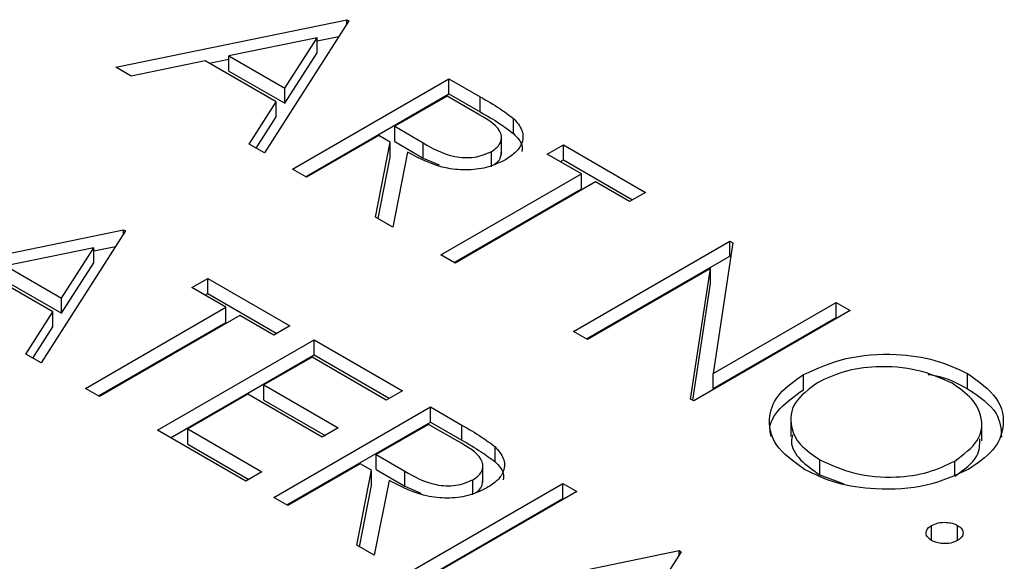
# Model space of a CAD drawing. Header units: inches. Extents: x 1802 to 2468, y -208 to -72.
# Tile 89 of 256: x 1860.893 to 1861.427, y -183.795 to -183.502. Entities that reach past the tile are written whole.
import ezdxf

# ---------------------------------------------------------------- set-up
doc = ezdxf.new("R2010")
doc.units = ezdxf.units.IN
doc.header["$LTSCALE"] = 0.5
doc.header["$MEASUREMENT"] = 0
doc.layers.add('SID-M-S', color=105, linetype='Continuous')

msp = doc.modelspace()

# ---------------------------------------------------------------- linework, layer by layer
at = {"layer": 'SID-M-S'}
for p, q in [((1860.94498, -183.52768), (1861.07008, -183.50193)), ((1861.07117, -183.50255), (1861.02548, -183.57415)), ((1861.07008, -183.50193), (1861.07117, -183.50255)), ((1861.07008, -183.50426), (1861.07008, -183.50193)), ((1861.054, -183.5134), (1861.0658, -183.51097)), ((1861.054, -183.51174), (1861.00622, -183.52158)), ((1861.03655, -183.53909), (1861.054, -183.51174)), ((1861.054, -183.5199), (1861.054, -183.51174)), ((1861.00622, -183.52975), (1861.00622, -183.52158)), ((1861.00622, -183.52158), (1861.03655, -183.53909)), ((1861.03655, -183.54725), (1861.054, -183.5199)), ((1860.99339, -183.52422), (1860.95329, -183.53247)), ((1861.03186, -183.54643), (1860.99339, -183.52422)), ((1860.9955, -183.52544), (1861.00622, -183.52324)), ((1860.95329, -183.53247), (1860.94498, -183.52768)), ((1861.00622, -183.52975), (1861.03655, -183.54725)), ((1861.04071, -183.58294), (1861.12556, -183.53396)), ((1861.12556, -183.53396), (1861.14254, -183.54376)), ((1861.12556, -183.54212), (1861.12556, -183.53396)), ((1861.03655, -183.54725), (1861.03655, -183.53909)), ((1861.04778, -183.58702), (1861.12556, -183.54212)), ((1861.12556, -183.54212), (1861.14254, -183.55192)), ((1861.0172, -183.56937), (1861.03186, -183.54643)), ((1861.03186, -183.55459), (1861.03186, -183.54643)), ((1861.12448, -183.54338), (1861.09619, -183.5597)), ((1861.14039, -183.55256), (1861.12448, -183.54338)), ((1861.14254, -183.55192), (1861.14254, -183.54376)), ((1861.02101, -183.57157), (1861.03186, -183.55459)), ((1861.16061, -183.56369), (1861.16061, -183.55552)), ((1861.09619, -183.5597), (1861.11161, -183.56874)), ((1861.09619, -183.56787), (1861.09619, -183.5597)), ((1861.02548, -183.57415), (1861.0172, -183.56937)), ((1861.08749, -183.56473), (1861.04833, -183.58734)), ((1861.08569, -183.6089), (1861.09368, -183.5683)), ((1861.09368, -183.5683), (1861.08749, -183.56473)), ((1861.09368, -183.57646), (1861.09368, -183.5683)), ((1861.09619, -183.56787), (1861.11161, -183.57691)), ((1861.11161, -183.57691), (1861.11161, -183.56874)), ((1861.15399, -183.57493), (1861.15399, -183.56473)), ((1861.17887, -183.57478), (1861.18757, -183.56975)), ((1861.18757, -183.56975), (1861.23217, -183.5955)), ((1861.18757, -183.57792), (1861.18757, -183.56975)), ((1861.10309, -183.57374), (1861.0951, -183.61434)), ((1861.14858, -183.58159), (1861.14858, -183.57342)), ((1861.19736, -183.58545), (1861.17887, -183.57478)), ((1861.08713, -183.60974), (1861.09368, -183.57646)), ((1861.11161, -183.57691), (1861.12028, -183.5806)), ((1861.18594, -183.57886), (1861.18757, -183.57792)), ((1861.18757, -183.57792), (1861.2251, -183.59958)), ((1861.04833, -183.58734), (1861.04071, -183.58294)), ((1861.12121, -183.62941), (1861.19736, -183.58545)), ((1861.19736, -183.59362), (1861.19736, -183.58545)), ((1861.20498, -183.58985), (1861.12883, -183.63381)), ((1861.22347, -183.60052), (1861.20498, -183.58985)), ((1861.12828, -183.63349), (1861.19736, -183.59362)), ((1861.23217, -183.5955), (1861.22347, -183.60052)), ((1861.0951, -183.61434), (1861.08569, -183.6089)), ((1860.82396, -183.6415), (1860.94906, -183.61575)), ((1860.95015, -183.61638), (1860.90446, -183.68797)), ((1860.94906, -183.61575), (1860.95015, -183.61638)), ((1860.94906, -183.61809), (1860.94906, -183.61575)), ((1861.19301, -183.67086), (1861.27786, -183.62188)), ((1861.27946, -183.6228), (1861.26874, -183.69371)), ((1861.27786, -183.62188), (1861.27946, -183.6228)), ((1861.27786, -183.63004), (1861.27786, -183.62188)), ((1860.93298, -183.62557), (1860.8852, -183.63541)), ((1860.91552, -183.65291), (1860.93298, -183.62557)), ((1860.93298, -183.62723), (1860.94477, -183.6248)), ((1860.93298, -183.63373), (1860.93298, -183.62557)), ((1860.91552, -183.66108), (1860.93298, -183.63373)), ((1861.12883, -183.63381), (1861.12121, -183.62941)), ((1861.20008, -183.67494), (1861.27786, -183.63004)), ((1861.27786, -183.63004), (1861.27833, -183.63031)), ((1860.91083, -183.66025), (1860.87237, -183.63805)), ((1860.8852, -183.63541), (1860.91552, -183.65291)), ((1861.26726, -183.63679), (1861.20063, -183.67526)), ((1861.25655, -183.70754), (1861.26726, -183.63679)), ((1861.26726, -183.64496), (1861.26726, -183.63679)), ((1860.8852, -183.64357), (1860.91552, -183.66108)), ((1860.98605, -183.64715), (1860.99475, -183.64213)), ((1860.99475, -183.64213), (1861.03935, -183.66788)), ((1860.99475, -183.65029), (1860.99475, -183.64213)), ((1861.00454, -183.65783), (1860.98605, -183.64715)), ((1861.25768, -183.7082), (1861.26726, -183.64496)), ((1860.91552, -183.66108), (1860.91552, -183.65291)), ((1860.99312, -183.65124), (1860.99475, -183.65029)), ((1860.99475, -183.65029), (1861.03228, -183.67196)), ((1861.26874, -183.69371), (1861.33552, -183.65516)), ((1861.33552, -183.65516), (1861.34313, -183.65956)), ((1861.33552, -183.66333), (1861.33552, -183.65516)), ((1860.89618, -183.6832), (1860.91083, -183.66025)), ((1860.91083, -183.66842), (1860.91083, -183.66025)), ((1860.92839, -183.70179), (1861.00454, -183.65783)), ((1861.00454, -183.66599), (1861.00454, -183.65783)), ((1861.34313, -183.65956), (1861.25828, -183.70854)), ((1861.01215, -183.66223), (1860.936, -183.70619)), ((1861.03065, -183.6729), (1861.01215, -183.66223)), ((1861.26874, -183.70188), (1861.33552, -183.66333)), ((1861.33552, -183.66333), (1861.33606, -183.66364)), ((1860.89999, -183.68539), (1860.91083, -183.66842)), ((1860.93546, -183.70587), (1861.00454, -183.66599)), ((1861.03935, -183.66788), (1861.03065, -183.6729)), ((1861.20063, -183.67526), (1861.19301, -183.67086)), ((1860.96755, -183.7244), (1861.05241, -183.67541)), ((1861.05241, -183.67541), (1861.10027, -183.70305)), ((1861.05241, -183.68358), (1861.05241, -183.67541)), ((1860.90446, -183.68797), (1860.89618, -183.6832)), ((1860.97462, -183.72848), (1861.05241, -183.68358)), ((1861.05132, -183.68483), (1861.02521, -183.69991)), ((1861.09157, -183.70807), (1861.05132, -183.68483)), ((1861.05241, -183.68358), (1861.0932, -183.70713)), ((1861.26874, -183.70188), (1861.26874, -183.69371)), ((1861.31774, -183.70248), (1861.31774, -183.69431)), ((1861.40677, -183.70195), (1861.40677, -183.69378)), ((1860.936, -183.70619), (1860.92839, -183.70179)), ((1861.02521, -183.69991), (1861.06546, -183.72314)), ((1861.02521, -183.70807), (1861.02521, -183.69991)), ((1861.10027, -183.70305), (1861.09157, -183.70807)), ((1861.01651, -183.70493), (1860.98387, -183.72377)), ((1861.05676, -183.72817), (1861.01651, -183.70493)), ((1861.02521, -183.70807), (1861.05839, -183.72722)), ((1861.25828, -183.70854), (1861.25655, -183.70754)), ((1861.03065, -183.76082), (1861.1155, -183.71184)), ((1861.1155, -183.71184), (1861.13248, -183.72164)), ((1861.1155, -183.72), (1861.1155, -183.71184)), ((1861.31091, -183.71772), (1861.31091, -183.72793)), ((1861.01542, -183.75203), (1860.96755, -183.7244)), ((1860.98387, -183.72377), (1861.02412, -183.74701)), ((1860.98387, -183.73194), (1860.98387, -183.72377)), ((1861.03772, -183.76491), (1861.1155, -183.72)), ((1861.06546, -183.72314), (1861.05676, -183.72817)), ((1861.11441, -183.72126), (1861.08613, -183.73759)), ((1861.13032, -183.73044), (1861.11441, -183.72126)), ((1861.1155, -183.72), (1861.13248, -183.72981)), ((1861.13248, -183.72981), (1861.13248, -183.72164)), ((1861.41444, -183.73019), (1861.41444, -183.71998)), ((1860.98387, -183.73194), (1861.01705, -183.75109)), ((1861.15055, -183.74157), (1861.15055, -183.73341)), ((1861.08613, -183.73759), (1861.10155, -183.74662)), ((1861.08613, -183.74575), (1861.08613, -183.73759)), ((1861.32665, -183.74864), (1861.32665, -183.74047)), ((1861.07743, -183.74261), (1861.03826, -183.76522)), ((1861.08361, -183.74618), (1861.07743, -183.74261)), ((1861.08613, -183.74575), (1861.10155, -183.75479)), ((1861.14392, -183.75282), (1861.14392, -183.74261)), ((1861.39975, -183.74933), (1861.39975, -183.74117)), ((1861.02412, -183.74701), (1861.01542, -183.75203)), ((1861.07562, -183.78679), (1861.08361, -183.74618)), ((1861.08361, -183.75435), (1861.08361, -183.74618)), ((1861.10155, -183.75479), (1861.10155, -183.74662)), ((1861.32665, -183.74864), (1861.33957, -183.75357)), ((1861.07707, -183.78762), (1861.08361, -183.75435)), ((1861.09303, -183.75162), (1861.08504, -183.79222)), ((1861.10155, -183.75479), (1861.11021, -183.75849)), ((1861.10245, -183.80227), (1861.1873, -183.75329)), ((1861.13852, -183.75947), (1861.13852, -183.7513)), ((1861.1873, -183.75329), (1861.19491, -183.75768)), ((1861.1873, -183.76145), (1861.1873, -183.75329)), ((1861.03826, -183.76522), (1861.03065, -183.76082)), ((1861.10952, -183.80635), (1861.1873, -183.76145)), ((1861.19491, -183.75768), (1861.11006, -183.80667)), ((1861.1873, -183.76145), (1861.18784, -183.76177)), ((1861.38719, -183.78422), (1861.38719, -183.77605)), ((1861.40134, -183.78422), (1861.40134, -183.77605)), ((1861.08504, -183.79222), (1861.07562, -183.78679)), ((1861.12529, -183.81546), (1861.2504, -183.78971)), ((1861.25148, -183.79034), (1861.20579, -183.86193)), ((1861.2504, -183.78971), (1861.25148, -183.79034)), ((1861.2504, -183.79204), (1861.2504, -183.78971))]:
    msp.add_line(p, q, dxfattribs=at)
for points, knots in [([(1861.14254, -183.54376), (1861.14616, -183.54583), (1861.15262, -183.54954), (1861.15817, -183.55369), (1861.16061, -183.55552)], [0, 0, 0, 0, 0.56024, 1, 1, 1, 1]), ([(1861.14858, -183.57342), (1861.14973, -183.57265), (1861.15203, -183.57111), (1861.15373, -183.56818), (1861.15422, -183.56514), (1861.15207, -183.55912), (1861.14558, -183.55547), (1861.14039, -183.55256)], [0, 0, 0, 0, 0.125307, 0.250617, 0.375954, 0.501281, 1, 1, 1, 1]), ([(1861.14254, -183.55192), (1861.14616, -183.554), (1861.15262, -183.5577), (1861.15817, -183.56186), (1861.16061, -183.56369)], [0, 0, 0, 0, 0.56024, 1, 1, 1, 1]), ([(1861.16061, -183.55552), (1861.16239, -183.55757), (1861.16595, -183.56166), (1861.16583, -183.5682), (1861.16234, -183.57378), (1861.15823, -183.57648), (1861.15618, -183.57783)], [0, 0, 0, 0, 0.279797, 0.5595, 0.779626, 1, 1, 1, 1]), ([(1861.16061, -183.56369), (1861.16257, -183.56573), (1861.16553, -183.56881), (1861.16518, -183.57226), (1861.16506, -183.57342)], [0, 0, 0, 0, 0.663336, 1, 1, 1, 1]), ([(1861.11161, -183.56874), (1861.11684, -183.57174), (1861.12338, -183.57549), (1861.13396, -183.57682), (1861.14122, -183.57651), (1861.14564, -183.57465), (1861.14858, -183.57342)], [0, 0, 0, 0, 0.499827, 0.625498, 0.751208, 1, 1, 1, 1]), ([(1861.15618, -183.57783), (1861.15327, -183.57925), (1861.14746, -183.58209), (1861.13614, -183.58378), (1861.11945, -183.58238), (1861.10983, -183.5773), (1861.10309, -183.57374)], [0, 0, 0, 0, 0.18712, 0.373979, 0.560911, 1, 1, 1, 1]), ([(1861.15025, -183.58031), (1861.15078, -183.57994), (1861.15241, -183.57879), (1861.15369, -183.57653), (1861.15382, -183.57472), (1861.15387, -183.57391)], [0, 0, 0, 0, 0.207022, 0.646979, 1, 1, 1, 1]), ([(1861.31774, -183.69431), (1861.32507, -183.69099), (1861.33973, -183.68433), (1861.36626, -183.68243), (1861.3898, -183.68576), (1861.40112, -183.69111), (1861.40677, -183.69378)], [0, 0, 0, 0, 0.279731, 0.559327, 0.77968, 1, 1, 1, 1]), ([(1861.39845, -183.69902), (1861.39239, -183.69633), (1861.38029, -183.69095), (1861.35858, -183.68933), (1861.33922, -183.69204), (1861.33, -183.69647), (1861.32539, -183.69869)], [0, 0, 0, 0, 0.279627, 0.55935, 0.77963, 1, 1, 1, 1]), ([(1861.31825, -183.74567), (1861.3124, -183.74146), (1861.30071, -183.73302), (1861.29807, -183.71766), (1861.30363, -183.70404), (1861.31304, -183.69756), (1861.31774, -183.69431)], [0, 0, 0, 0, 0.279663, 0.559354, 0.779636, 1, 1, 1, 1]), ([(1861.38535, -183.69419), (1861.38659, -183.69436), (1861.3949, -183.6955), (1861.40132, -183.69898), (1861.40677, -183.70195)], [0, 0, 0, 0, 0.1492621, 1, 1, 1, 1]), ([(1861.40677, -183.69378), (1861.41273, -183.69802), (1861.42463, -183.7065), (1861.42745, -183.72204), (1861.42169, -183.73578), (1861.41213, -183.74231), (1861.40735, -183.74557)], [0, 0, 0, 0, 0.279767, 0.559358, 0.779571, 1, 1, 1, 1]), ([(1861.30029, -183.72781), (1861.30001, -183.7268), (1861.29855, -183.72166), (1861.30409, -183.71217), (1861.31319, -183.70571), (1861.31774, -183.70248)], [0, 0, 0, 0, 0.108942, 0.554389, 1, 1, 1, 1]), ([(1861.32539, -183.69869), (1861.32069, -183.70215), (1861.31129, -183.70908), (1861.31001, -183.72165), (1861.31509, -183.73261), (1861.32279, -183.73785), (1861.32665, -183.74047)], [0, 0, 0, 0, 0.279416, 0.559077, 0.779478, 1, 1, 1, 1]), ([(1861.39975, -183.74117), (1861.40449, -183.73768), (1861.41396, -183.73071), (1861.41532, -183.718), (1861.40985, -183.70704), (1861.40225, -183.7017), (1861.39845, -183.69902)], [0, 0, 0, 0, 0.279468, 0.55887, 0.779516, 1, 1, 1, 1]), ([(1861.40677, -183.70195), (1861.41298, -183.70618), (1861.42418, -183.7138), (1861.42483, -183.72371), (1861.42512, -183.72812)], [0, 0, 0, 0, 0.554805, 1, 1, 1, 1]), ([(1861.13248, -183.72164), (1861.1361, -183.72372), (1861.14255, -183.72742), (1861.14811, -183.73158), (1861.15055, -183.73341)], [0, 0, 0, 0, 0.56024, 1, 1, 1, 1]), ([(1861.13248, -183.72981), (1861.1361, -183.73188), (1861.14255, -183.73558), (1861.14811, -183.73974), (1861.15055, -183.74157)], [0, 0, 0, 0, 0.56024, 1, 1, 1, 1]), ([(1861.31189, -183.72696), (1861.31159, -183.72818), (1861.31047, -183.73278), (1861.31541, -183.7408), (1861.3229, -183.74602), (1861.32665, -183.74864)], [0, 0, 0, 0, 0.153197, 0.576483, 1, 1, 1, 1]), ([(1861.39975, -183.74933), (1861.40475, -183.74586), (1861.4133, -183.73991), (1861.41334, -183.73228), (1861.41335, -183.72911)], [0, 0, 0, 0, 0.584093, 1, 1, 1, 1]), ([(1861.13852, -183.7513), (1861.13967, -183.75053), (1861.14197, -183.74899), (1861.14367, -183.74606), (1861.14415, -183.74303), (1861.14201, -183.737), (1861.13551, -183.73336), (1861.13032, -183.73044)], [0, 0, 0, 0, 0.125307, 0.250617, 0.375954, 0.501281, 1, 1, 1, 1]), ([(1861.15055, -183.73341), (1861.15233, -183.73545), (1861.15589, -183.73955), (1861.15577, -183.74608), (1861.15228, -183.75167), (1861.14817, -183.75436), (1861.14611, -183.75571)], [0, 0, 0, 0, 0.279797, 0.5595, 0.779626, 1, 1, 1, 1]), ([(1861.32665, -183.74047), (1861.33265, -183.74323), (1861.34465, -183.74874), (1861.36643, -183.75058), (1861.38586, -183.74784), (1861.39512, -183.74339), (1861.39975, -183.74117)], [0, 0, 0, 0, 0.27983, 0.559389, 0.779654, 1, 1, 1, 1]), ([(1861.15055, -183.74157), (1861.15251, -183.74361), (1861.15546, -183.74669), (1861.15512, -183.75014), (1861.155, -183.75131)], [0, 0, 0, 0, 0.663336, 1, 1, 1, 1]), ([(1861.40735, -183.74557), (1861.40002, -183.74894), (1861.38536, -183.75568), (1861.35868, -183.75713), (1861.33509, -183.75386), (1861.32386, -183.7484), (1861.31825, -183.74567)], [0, 0, 0, 0, 0.27963, 0.559343, 0.779597, 1, 1, 1, 1]), ([(1861.10155, -183.74662), (1861.10677, -183.74962), (1861.11332, -183.75338), (1861.12389, -183.7547), (1861.13116, -183.75439), (1861.13558, -183.75254), (1861.13852, -183.7513)], [0, 0, 0, 0, 0.499827, 0.625498, 0.751208, 1, 1, 1, 1]), ([(1861.14611, -183.75571), (1861.14321, -183.75713), (1861.1374, -183.75997), (1861.12608, -183.76166), (1861.10938, -183.76026), (1861.09977, -183.75518), (1861.09303, -183.75162)], [0, 0, 0, 0, 0.18712, 0.373979, 0.560911, 1, 1, 1, 1]), ([(1861.14019, -183.75819), (1861.14071, -183.75782), (1861.14235, -183.75667), (1861.14363, -183.75442), (1861.14375, -183.7526), (1861.14381, -183.75179)], [0, 0, 0, 0, 0.207022, 0.646979, 1, 1, 1, 1]), ([(1861.38719, -183.78422), (1861.38628, -183.78354), (1861.38446, -183.78219), (1861.38408, -183.77976), (1861.38497, -183.7776), (1861.38645, -183.77657), (1861.38719, -183.77605)], [0, 0, 0, 0, 0.279581, 0.559143, 0.779575, 1, 1, 1, 1]), ([(1861.38719, -183.77605), (1861.38836, -183.77552), (1861.39069, -183.77446), (1861.39492, -183.77424), (1861.39866, -183.77476), (1861.40044, -183.77562), (1861.40134, -183.77605)], [0, 0, 0, 0, 0.279576, 0.559284, 0.779552, 1, 1, 1, 1]), ([(1861.40134, -183.77605), (1861.40226, -183.77672), (1861.40412, -183.77807), (1861.40446, -183.78051), (1861.40361, -183.78268), (1861.40209, -183.7837), (1861.40134, -183.78422)], [0, 0, 0, 0, 0.279602, 0.559212, 0.779475, 1, 1, 1, 1]), ([(1861.40134, -183.78422), (1861.40017, -183.78475), (1861.39784, -183.78581), (1861.39361, -183.78602), (1861.38987, -183.78551), (1861.38809, -183.78465), (1861.38719, -183.78422)], [0, 0, 0, 0, 0.2794691, 0.5593578, 0.7796739, 1, 1, 1, 1])]:
    msp.add_open_spline(points, degree=3, knots=knots, dxfattribs=at)

doc.saveas('drawing.dxf')
